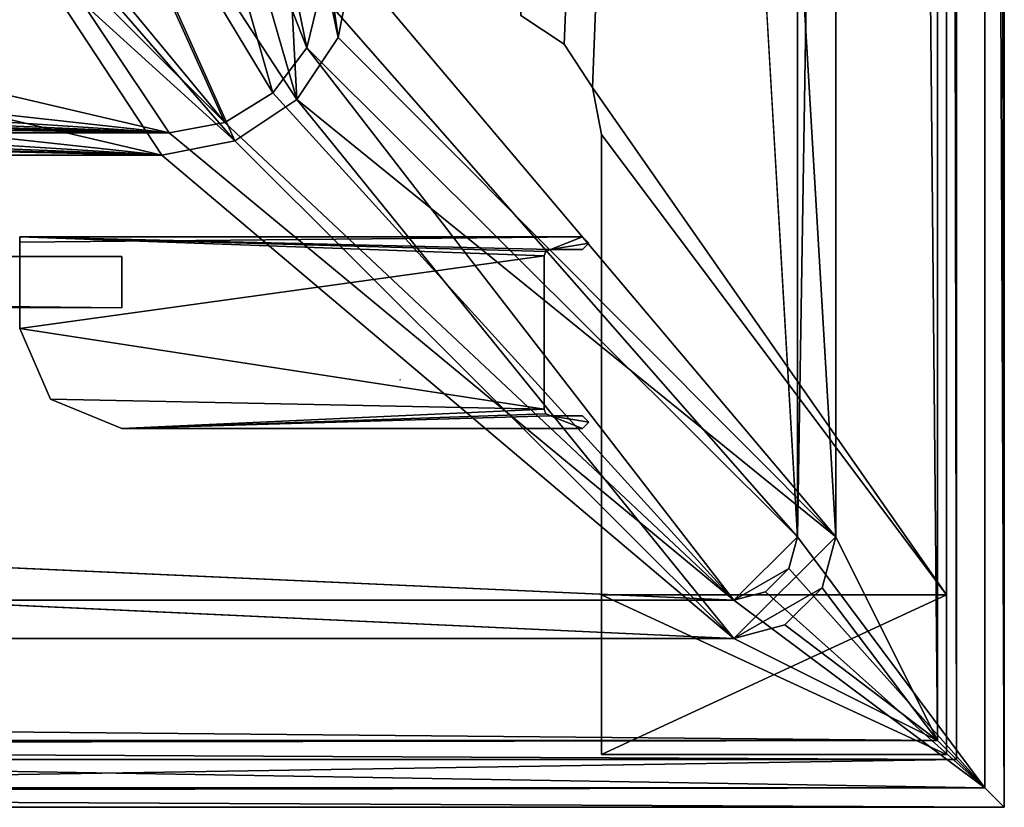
# Model space of a CAD drawing. Header units: metres. Extents: x -904 to 0, y -908 to 0.
# Tile 23 of 127: x -77 to 0, y -904 to -842. Entities that reach past the tile are written whole.
import ezdxf

# ---------------------------------------------------------------- set-up
doc = ezdxf.new("R2010")
doc.units = ezdxf.units.M

msp = doc.modelspace()

# ---------------------------------------------------------------- linework, layer by layer
at = {"layer": 'None01'}
for points in [[(-77.056778, -859.376953, 2063.059814), (-77.056831, -866.563599, 2063.059814), (-36.017147, -860.877197, 2063.059814)], [(-77.056778, -859.376953, 163.119003), (-36.017147, -860.877197, 163.059708), (-77.056831, -866.563599, 163.059708)], [(-77.056778, -859.376953, 189.423004), (-77.056786, -859.794922, 191.83049), (-33.017139, -859.377197, 163.059708)], [(-77.056786, -859.794922, 191.83049), (-77.056778, -859.376953, 2034.404419), (-33.017139, -859.377197, 2063.059814)], [(-33.017139, -859.377197, 163.059708), (-77.056786, -859.794922, 191.83049), (-33.017139, -859.377197, 2063.059814)], [(-33.017139, -859.377197, 2063.059814), (-77.056778, -859.376953, 2063.059814), (-35.517143, -860.377197, 2063.059814)], [(-35.517143, -860.377197, 2063.059814), (-77.056778, -859.376953, 2063.059814), (-35.870068, -860.524292, 2063.059814)], [(-77.056778, -859.376953, 2063.059814), (-36.017147, -860.877197, 2063.059814), (-35.870068, -860.524292, 2063.059814)], [(-77.056778, -859.376953, 188.574921), (-77.056778, -859.376953, 189.423004), (-33.017139, -859.377197, 163.059708)], [(-33.017139, -859.377197, 2063.059814), (-77.056778, -859.376953, 2034.404419), (-77.056778, -859.376953, 2035.85498)], [(-77.056778, -859.376953, 163.119003), (-77.056778, -859.376953, 166.25499), (-33.017139, -859.377197, 163.059708)], [(-77.056778, -859.376953, 166.25499), (-77.056778, -859.376953, 167.944183), (-33.017139, -859.377197, 163.059708)], [(-33.017139, -859.377197, 163.059708), (-77.056778, -859.376953, 167.944183), (-77.056778, -859.376953, 188.574921)], [(-77.056778, -859.376953, 2035.85498), (-77.056778, -859.376953, 2037.544434), (-33.017139, -859.377197, 2063.059814)], [(-77.056778, -859.376953, 2037.544434), (-77.056778, -859.376953, 2058.175293), (-33.017139, -859.377197, 2063.059814)], [(-33.017139, -859.377197, 2063.059814), (-77.056778, -859.376953, 2058.175293), (-77.056778, -859.376953, 2059.022949)], [(-77.056778, -859.376953, 2059.022949), (-77.056778, -859.376953, 2063.059814), (-33.017139, -859.377197, 2063.059814)], [(-33.017139, -859.377197, 163.059708), (-35.517143, -860.377197, 163.059708), (-77.056778, -859.376953, 163.119003)], [(-35.517143, -860.377197, 163.059708), (-35.870346, -860.524536, 163.059708), (-77.056778, -859.376953, 163.119003)], [(-77.056778, -859.376953, 163.119003), (-35.870346, -860.524536, 163.059708), (-36.017147, -860.877197, 163.059708)], [(-32.519112, -859.877258, 2063.059814), (-33.017139, -859.377197, 2063.059814), (-35.517143, -860.377197, 2063.059814)], [(-33.017139, -859.377197, 163.059708), (-32.519112, -859.877258, 163.059708), (-35.517143, -860.377197, 163.059708)], [(-35.517143, -860.377197, 2063.059814), (-33.017143, -860.377197, 2063.059814), (-32.519112, -859.877258, 2063.059814)], [(-32.519112, -859.877258, 163.059708), (-33.017143, -860.377197, 163.059708), (-35.517143, -860.377197, 163.059708)], [(-33.017143, -860.377197, 163.059708), (-32.519112, -859.877258, 163.059708), (-33.017143, -860.377197, 2063.059814)], [(-32.519112, -859.877258, 163.059708), (-32.519112, -859.877258, 2063.059814), (-33.017143, -860.377197, 2063.059814)], [(-32.519112, -859.877258, 163.059708), (-33.017139, -859.377197, 163.059708), (-32.519112, -859.877258, 2063.059814)], [(-33.017139, -859.377197, 163.059708), (-33.017139, -859.377197, 2063.059814), (-32.519112, -859.877258, 2063.059814)], [(-35.870346, -860.524536, 163.059708), (-35.870068, -860.524292, 2063.059814), (-36.017147, -860.877197, 2063.059814)], [(-36.017147, -860.877197, 163.059708), (-35.870346, -860.524536, 163.059708), (-36.017147, -860.877197, 2063.059814)], [(-35.517143, -860.377197, 163.059708), (-35.517143, -860.377197, 2063.059814), (-35.870346, -860.524536, 163.059708)], [(-35.517143, -860.377197, 2063.059814), (-35.870068, -860.524292, 2063.059814), (-35.870346, -860.524536, 163.059708)], [(-33.017143, -860.377197, 163.059708), (-33.017143, -860.377197, 2063.059814), (-35.517143, -860.377197, 163.059708)], [(-33.017143, -860.377197, 2063.059814), (-35.517143, -860.377197, 2063.059814), (-35.517143, -860.377197, 163.059708)], [(-77.056831, -866.563599, 2063.059814), (-36.017231, -872.877197, 2063.059814), (-36.017147, -860.877197, 2063.059814)], [(-36.017147, -860.877197, 163.059708), (-36.017231, -872.877197, 163.059708), (-77.056831, -866.563599, 163.059708)], [(-36.017147, -860.877197, 163.059708), (-36.017147, -860.877197, 2063.059814), (-36.017231, -872.877197, 163.059708)], [(-36.017147, -860.877197, 2063.059814), (-36.017231, -872.877197, 2063.059814), (-36.017231, -872.877197, 163.059708)], [(-77.056831, -866.563599, 2063.059814), (-74.639931, -872.089722, 2063.059814), (-36.017231, -872.877197, 2063.059814)], [(-77.056831, -866.563599, 2063.059814), (-77.056831, -866.563599, 2061.440918), (-74.639931, -872.089722, 2063.059814)], [(-77.056831, -866.563599, 2061.440918), (-77.056831, -866.563599, 2019.273071), (-74.639931, -872.089722, 2063.059814)], [(-74.639931, -872.089722, 2063.059814), (-77.056831, -866.563599, 2019.273071), (-74.639931, -872.089722, 163.059708)], [(-77.056831, -866.563599, 2019.273071), (-77.056831, -866.563599, 206.846344), (-74.639931, -872.089722, 163.059708)], [(-74.639931, -872.089722, 163.059708), (-77.056831, -866.563599, 206.846344), (-77.056831, -866.563599, 164.678574)], [(-77.056831, -866.563599, 164.678574), (-77.056831, -866.563599, 163.059708), (-74.639931, -872.089722, 163.059708)], [(-77.056831, -866.563599, 163.059708), (-36.017231, -872.877197, 163.059708), (-74.639931, -872.089722, 163.059708)], [(-74.639931, -872.089722, 2063.059814), (-69.059067, -874.376953, 2063.059814), (-36.017231, -872.877197, 2063.059814)], [(-74.639931, -872.089722, 163.059708), (-69.059067, -874.376953, 163.059708), (-74.639931, -872.089722, 2063.059814)], [(-69.059067, -874.376953, 163.059708), (-69.059067, -874.376953, 2063.059814), (-74.639931, -872.089722, 2063.059814)], [(-36.017231, -872.877197, 163.059708), (-69.059067, -874.376953, 163.059708), (-74.639931, -872.089722, 163.059708)], [(-36.017231, -872.877197, 2063.059814), (-69.059067, -874.376953, 2063.059814), (-35.870155, -873.230103, 2063.059814)], [(-36.017231, -872.877197, 163.059708), (-35.869877, -873.230408, 163.059708), (-69.059067, -874.376953, 163.059708)], [(-35.869877, -873.230408, 163.059708), (-36.017231, -872.877197, 163.059708), (-35.870155, -873.230103, 2063.059814)], [(-36.017231, -872.877197, 163.059708), (-36.017231, -872.877197, 2063.059814), (-35.870155, -873.230103, 2063.059814)], [(-69.059067, -874.376953, 2063.059814), (-35.517231, -873.377197, 2063.059814), (-35.870155, -873.230103, 2063.059814)], [(-35.869877, -873.230408, 163.059708), (-35.517231, -873.377197, 163.059708), (-69.059067, -874.376953, 163.059708)], [(-69.059067, -874.376953, 2063.059814), (-33.017239, -874.377197, 2063.059814), (-35.517231, -873.377197, 2063.059814)], [(-69.059067, -874.376953, 163.059708), (-35.517231, -873.377197, 163.059708), (-33.017239, -874.377197, 163.059708)], [(-35.869877, -873.230408, 163.059708), (-35.870155, -873.230103, 2063.059814), (-35.517231, -873.377197, 2063.059814)], [(-35.517231, -873.377197, 163.059708), (-35.869877, -873.230408, 163.059708), (-35.517231, -873.377197, 2063.059814)], [(-33.017239, -874.377197, 2063.059814), (-32.519207, -873.877258, 2063.059814), (-35.517231, -873.377197, 2063.059814)], [(-35.517231, -873.377197, 2063.059814), (-32.519207, -873.877258, 2063.059814), (-33.017231, -873.377197, 2063.059814)], [(-33.017231, -873.377197, 163.059708), (-35.517231, -873.377197, 163.059708), (-33.017231, -873.377197, 2063.059814)], [(-35.517231, -873.377197, 163.059708), (-35.517231, -873.377197, 2063.059814), (-33.017231, -873.377197, 2063.059814)], [(-35.517231, -873.377197, 163.059708), (-32.519207, -873.877258, 163.059708), (-33.017239, -874.377197, 163.059708)], [(-35.517231, -873.377197, 163.059708), (-33.017231, -873.377197, 163.059708), (-32.519207, -873.877258, 163.059708)], [(-32.519207, -873.877258, 163.059708), (-33.017231, -873.377197, 163.059708), (-32.519207, -873.877258, 2063.059814)], [(-33.017231, -873.377197, 163.059708), (-33.017231, -873.377197, 2063.059814), (-32.519207, -873.877258, 2063.059814)], [(-33.017239, -874.377197, 163.059708), (-33.017239, -874.377197, 2063.059814), (-69.059067, -874.376953, 163.059708)], [(-33.017239, -874.377197, 2063.059814), (-69.059067, -874.376953, 2063.059814), (-69.059067, -874.376953, 163.059708)], [(-33.017239, -874.377197, 163.059708), (-32.519207, -873.877258, 163.059708), (-33.017239, -874.377197, 2063.059814)], [(-32.519207, -873.877258, 163.059708), (-32.519207, -873.877258, 2063.059814), (-33.017239, -874.377197, 2063.059814)]]:
    msp.add_3dface(points, dxfattribs=at)
at = {"layer": 'None012'}
for points in [[(-37.838261, -842.079285, 2063.059814), (-34.448139, -844.306091, 2063.059814), (-4.519207, -133.377289, 2063.059814)], [(-4.519207, -133.377289, 163.059708), (-34.448139, -844.306091, 163.059708), (-37.838261, -842.079285, 163.059708)], [(-34.448139, -844.306091, 2063.059814), (-32.221325, -847.696228, 2063.059814), (-4.519207, -133.377289, 2063.059814)], [(-32.221325, -847.696228, 163.059708), (-34.448139, -844.306091, 163.059708), (-4.519207, -133.377289, 163.059708)], [(-4.519207, -133.377289, 2063.059814), (-32.221325, -847.696228, 2063.059814), (-4.519207, -887.377258, 2063.059814)], [(-4.519207, -887.377258, 163.059708), (-32.221325, -847.696228, 163.059708), (-4.519207, -133.377289, 163.059708)], [(-4.519207, -887.377258, 163.059708), (-4.519207, -133.377289, 163.059708), (-4.519207, -887.377258, 173.920044)], [(-4.519207, -133.377289, 163.059708), (-4.519207, -133.377289, 2063.059814), (-4.519207, -887.377258, 173.920044)], [(-4.519207, -887.377258, 173.920044), (-4.519207, -133.377289, 2063.059814), (-4.519207, -887.377258, 2051.920166)], [(-4.519207, -133.377289, 2063.059814), (-4.519207, -887.377258, 2063.059814), (-4.519207, -887.377258, 2051.920166)], [(-37.838261, -842.079285, 2063.059814), (-37.838261, -842.079285, 163.059708), (-34.448139, -844.306091, 2063.059814)], [(-37.838261, -842.079285, 163.059708), (-34.448139, -844.306091, 163.059708), (-34.448139, -844.306091, 2063.059814)], [(-34.448139, -844.306091, 2063.059814), (-34.448139, -844.306091, 163.059708), (-32.221325, -847.696228, 2063.059814)], [(-34.448139, -844.306091, 163.059708), (-32.221325, -847.696228, 163.059708), (-32.221325, -847.696228, 2063.059814)], [(-32.221325, -847.696228, 2063.059814), (-31.519207, -851.377136, 2063.059814), (-4.519207, -887.377258, 2063.059814)], [(-31.519207, -851.377136, 163.059708), (-32.221325, -847.696228, 163.059708), (-4.519207, -887.377258, 163.059708)], [(-32.221325, -847.696228, 2063.059814), (-32.221325, -847.696228, 163.059708), (-31.519207, -851.377136, 2063.059814)], [(-32.221325, -847.696228, 163.059708), (-31.519207, -851.377136, 163.059708), (-31.519207, -851.377136, 2063.059814)], [(-4.519207, -887.377258, 2063.059814), (-31.519207, -851.377136, 2063.059814), (-31.519207, -887.377258, 2063.059814)], [(-31.519207, -887.377258, 163.059708), (-31.519207, -851.377136, 163.059708), (-4.519207, -887.377258, 163.059708)], [(-31.519207, -887.377258, 2063.059814), (-31.519207, -851.377136, 2063.059814), (-31.519207, -887.377258, 2051.920166)], [(-31.519207, -851.377136, 2063.059814), (-31.519207, -851.377136, 163.059708), (-31.519207, -887.377258, 2051.920166)], [(-31.519207, -887.377258, 2051.920166), (-31.519207, -851.377136, 163.059708), (-31.519207, -887.377258, 173.920044)], [(-31.519207, -851.377136, 163.059708), (-31.519207, -887.377258, 163.059708), (-31.519207, -887.377258, 173.920044)], [(-4.519207, -887.377258, 2051.920166), (-4.519207, -887.377258, 2063.059814), (-31.519207, -887.377258, 2051.920166)], [(-4.519207, -887.377258, 2063.059814), (-31.519207, -887.377258, 2063.059814), (-31.519207, -887.377258, 2051.920166)], [(-31.519207, -887.377258, 173.920044), (-31.519207, -887.377258, 163.059708), (-4.519207, -887.377258, 173.920044)], [(-31.519207, -887.377258, 163.059708), (-4.519207, -887.377258, 163.059708), (-4.519207, -887.377258, 173.920044)], [(-31.519207, -887.377258, 2051.920166), (-31.519207, -899.877258, 2051.920166), (-4.519207, -887.377258, 2051.920166)], [(-31.519207, -899.877258, 2051.920166), (-4.519207, -899.877258, 2051.920166), (-4.519207, -887.377258, 2051.920166)], [(-4.519207, -887.377258, 173.920044), (-4.519207, -899.877258, 173.920044), (-31.519207, -887.377258, 173.920044)], [(-4.519207, -899.877258, 173.920044), (-31.519207, -899.877258, 173.920044), (-31.519207, -887.377258, 173.920044)], [(-31.519207, -887.377258, 173.920044), (-31.519207, -899.877258, 173.920044), (-31.519207, -887.377258, 2051.920166)], [(-31.519207, -899.877258, 173.920044), (-31.519207, -899.877258, 2051.920166), (-31.519207, -887.377258, 2051.920166)], [(-4.519207, -887.377258, 2051.920166), (-4.519207, -899.877258, 2051.920166), (-4.519207, -887.377258, 173.920044)], [(-4.519207, -899.877258, 2051.920166), (-4.519207, -899.877258, 173.920044), (-4.519207, -887.377258, 173.920044)], [(-4.519207, -899.877258, 173.920044), (-4.519207, -899.877258, 2051.920166), (-31.519207, -899.877258, 173.920044)], [(-4.519207, -899.877258, 2051.920166), (-31.519207, -899.877258, 2051.920166), (-31.519207, -899.877258, 173.920044)]]:
    msp.add_3dface(points, dxfattribs=at)
at = {"layer": 'None012311'}
for points in [[(0, -904.007874), (-3.735142, -3.735142), (0, 0)], [(0, 0), (-1.527202, -1.527202, 175), (0, -904.007874)], [(-16.196362, -21.156561, 175), (-16.196362, -882.851318, 175), (-1.527202, -1.527202, 175)], [(-1.527202, -1.527202, 175), (-16.196362, -882.851318, 175), (-1.527202, -902.480652, 175)], [(-1.527202, -1.527202, 175), (-1.527202, -902.480652, 175), (0, -904.007874)], [(-3.735142, -3.735142), (-3.735142, -900.272766), (-5.236164, -5.236164, 172)], [(-3.735142, -900.272766), (-3.735142, -3.735142), (0, -904.007874)], [(-5.236164, -898.771729, 172), (-13.196362, -21.156561, 172), (-5.236164, -5.236164, 172)], [(-3.735142, -900.272766), (-5.236164, -898.771729, 172), (-5.236164, -5.236164, 172)], [(-16.196362, -882.851318, 163.059708), (-16.196362, -21.156561, 163.059708), (-53.480907, -243.617432, 163.059708)], [(-13.196362, -882.851318, 160.059708), (-51.007534, -245.042999, 160.059708), (-13.196362, -21.156561, 160.059708)], [(-16.196362, -882.851318, 175), (-16.196362, -21.156561, 175), (-16.196362, -882.851318, 163.059708)], [(-16.196362, -21.156561, 175), (-16.196362, -21.156561, 163.059708), (-16.196362, -882.851318, 163.059708)], [(-13.196362, -882.851318, 172), (-13.196362, -21.156561, 172), (-5.236164, -898.771729, 172)], [(-13.196362, -882.851318, 160.059708), (-13.196362, -21.156561, 160.059708), (-13.196362, -882.851318, 172)], [(-13.196362, -21.156561, 160.059708), (-13.196362, -21.156561, 172), (-13.196362, -882.851318, 172)], [(-53.546944, -840.303711, 163.059692), (-16.196362, -882.851318, 163.059708), (-53.480907, -243.617432, 163.059708)], [(-51.007534, -838.075195, 160.059708), (-51.007534, -245.042999, 160.059708), (-13.196362, -882.851318, 160.059708)], [(-63.541237, -800.866882, 107.510857), (-68.154854, -809.929016, 107.27356), (-54.576912, -844.59375, 163.059708)], [(-63.541237, -800.866882, 107.510857), (-54.576912, -844.59375, 163.059708), (-53.546944, -840.303711, 163.059692)], [(-68.154854, -809.929016, 107.27356), (-76.186203, -816.771423, 107.094383), (-57.23999, -848.122864, 163.059708)], [(-75.319344, -818.10022, 104.058556), (-66.410751, -810.490112, 104.257835), (-55.379078, -848.629028, 160.059708)], [(-68.154854, -809.929016, 107.27356), (-57.23999, -848.122864, 163.059708), (-54.576912, -844.59375, 163.059708)], [(-55.379078, -848.629028, 160.059708), (-66.410751, -810.490112, 104.257835), (-56.750351, -821.963867, 132.308487)], [(-76.186203, -816.771423, 107.094383), (-86.208916, -819.977722, 107.010422), (-61.011421, -850.434814, 163.059708)], [(-76.186203, -816.771423, 107.094383), (-61.011421, -850.434814, 163.059708), (-57.23999, -848.122864, 163.059708)], [(-60.221214, -851.864441, 160.059708), (-86.471901, -821.695618, 103.964409), (-75.319344, -818.10022, 104.058556)], [(-60.221214, -851.864441, 160.059708), (-75.319344, -818.10022, 104.058556), (-55.379078, -848.629028, 160.059708)], [(-55.783974, -817.635498, 132.381241), (-52.143661, -843.786926, 160.059708), (-56.750351, -821.963867, 132.308487)], [(-51.007534, -838.075195, 160.059708), (-52.143661, -843.786926, 160.059708), (-55.783974, -817.635498, 132.381241)], [(-86.208916, -819.977722, 107.010422), (-75.63961, -835.826477, 135.425903), (-61.011421, -850.434814, 163.059708)], [(-76.202408, -837.348083, 132.012054), (-86.471901, -821.695618, 103.964409), (-60.221214, -851.864441, 160.059708)], [(-52.143661, -843.786926, 160.059708), (-55.379078, -848.629028, 160.059708), (-56.750351, -821.963867, 132.308487)], [(-75.63961, -835.826477, 135.425903), (-122.01403, -837.973328, 135.176483), (-65.361061, -851.239258, 163.059708)], [(-61.011421, -850.434814, 163.059708), (-75.63961, -835.826477, 135.425903), (-65.361061, -851.239258, 163.059708)], [(-76.202408, -837.348083, 132.012054), (-65.932907, -853.000549, 160.059708), (-122.405373, -839.759216, 131.948914)], [(-65.932907, -853.000549, 160.059708), (-76.202408, -837.348083, 132.012054), (-60.221214, -851.864441, 160.059708)], [(-122.01403, -837.973328, 135.176483), (-168.407715, -839.840149, 134.948425), (-65.361061, -851.239258, 163.059708)], [(-52.143661, -843.786926, 160.059708), (-51.007534, -838.075195, 160.059708), (-13.196362, -882.851318, 160.059708)], [(-65.361061, -851.239258, 163.059708), (-168.407715, -839.840149, 134.948425), (-214.820953, -841.424377, 134.742767)], [(-65.932907, -853.000549, 160.059708), (-168.637634, -841.847717, 131.894226), (-122.405373, -839.759216, 131.948914)], [(-16.196362, -882.851318, 163.059708), (-53.546944, -840.303711, 163.059692), (-54.576912, -844.59375, 163.059708)], [(-214.820953, -841.424377, 134.742767), (-261.251007, -842.718262, 134.566696), (-65.361061, -851.239258, 163.059708)], [(-168.637634, -841.847717, 131.894226), (-65.932907, -853.000549, 160.059708), (-214.894165, -843.611816, 131.848038)], [(-261.251007, -842.718262, 134.566696), (-307.693909, -843.71405, 134.427994), (-65.361061, -851.239258, 163.059708)], [(-307.693909, -843.71405, 134.427994), (-354.14621, -844.412048, 134.329071), (-65.361061, -851.239258, 163.059708)], [(-65.932907, -853.000549, 160.059708), (-261.172211, -845.048035, 131.810425), (-214.894165, -843.611816, 131.848038)], [(-65.361061, -851.239258, 163.059708), (-539.984131, -844.280945, 134.349228), (-839.225647, -851.240662, 163.059708)], [(-354.14621, -844.412048, 134.329071), (-539.984131, -844.280945, 134.349228), (-65.361061, -851.239258, 163.059708)], [(-13.196362, -882.851318, 160.059708), (-55.379078, -848.629028, 160.059708), (-52.143661, -843.786926, 160.059708)], [(-65.932907, -853.000549, 160.059708), (-307.470459, -846.153625, 131.781479), (-261.172211, -845.048035, 131.810425)], [(-54.576912, -844.59375, 163.059708), (-57.23999, -848.122864, 163.059708), (-21.156563, -887.811523, 163.059708)], [(-21.156563, -887.811523, 163.059708), (-16.196362, -882.851318, 163.059708), (-54.576912, -844.59375, 163.059708)], [(-353.788147, -846.927795, 131.7612), (-307.470459, -846.153625, 131.781479), (-65.932907, -853.000549, 160.059708)], [(-838.072021, -853.000549, 160.059708), (-353.788147, -846.927795, 131.7612), (-65.932907, -853.000549, 160.059708)], [(-57.23999, -848.122864, 163.059708), (-61.011421, -850.434814, 163.059708), (-21.156563, -887.811523, 163.059708)], [(-60.221214, -851.864441, 160.059708), (-55.379078, -848.629028, 160.059708), (-21.156563, -890.811523, 160.059708)], [(-21.156563, -890.811523, 160.059708), (-55.379078, -848.629028, 160.059708), (-13.196362, -882.851318, 160.059708)], [(-21.156563, -887.811523, 163.059708), (-61.011421, -850.434814, 163.059708), (-65.361061, -851.239258, 163.059708)], [(-882.848145, -887.811401, 163.059708), (-21.156563, -887.811523, 163.059708), (-839.225647, -851.240662, 163.059708)], [(-839.225647, -851.240662, 163.059708), (-21.156563, -887.811523, 163.059708), (-65.361061, -851.239258, 163.059708)], [(-21.156563, -890.811523, 160.059708), (-65.932907, -853.000549, 160.059708), (-60.221214, -851.864441, 160.059708)], [(-882.848145, -890.811401, 160.059708), (-838.072021, -853.000549, 160.059708), (-21.156563, -890.811523, 160.059708)], [(-838.072021, -853.000549, 160.059708), (-65.932907, -853.000549, 160.059708), (-21.156563, -890.811523, 160.059708)], [(-14.262827, -886.831421, 160.059708), (-21.156563, -890.811523, 160.059708), (-13.196362, -882.851318, 160.059708)], [(-16.860903, -885.331421, 163.059708), (-16.196362, -882.851318, 163.059708), (-21.156563, -887.811523, 163.059708)], [(-16.196362, -882.851318, 175), (-16.196362, -882.851318, 163.059708), (-16.860903, -885.331421, 175)], [(-16.196362, -882.851318, 163.059708), (-16.860903, -885.331421, 163.059708), (-16.860903, -885.331421, 175)], [(-16.196362, -882.851318, 175), (-16.860903, -885.331421, 175), (-1.527202, -902.480652, 175)], [(-14.262827, -886.831421, 172), (-13.196362, -882.851318, 172), (-5.236164, -898.771729, 172)], [(-14.262827, -886.831421, 160.059708), (-13.196362, -882.851318, 160.059708), (-14.262827, -886.831421, 172)], [(-13.196362, -882.851318, 160.059708), (-13.196362, -882.851318, 172), (-14.262827, -886.831421, 172)], [(-18.676462, -887.146973, 163.059708), (-16.860903, -885.331421, 163.059708), (-21.156563, -887.811523, 163.059708)], [(-18.676462, -887.146973, 163.059708), (-18.676462, -887.146973, 175), (-16.860903, -885.331421, 175)], [(-16.860903, -885.331421, 175), (-16.860903, -885.331421, 163.059708), (-18.676462, -887.146973, 163.059708)], [(-1.527202, -902.480652, 175), (-16.860903, -885.331421, 175), (-18.676462, -887.146973, 175)], [(-14.262827, -886.831421, 160.059708), (-17.176462, -889.745056, 160.059708), (-21.156563, -890.811523, 160.059708)], [(-17.176462, -889.745056, 172), (-14.262827, -886.831421, 172), (-5.236164, -898.771729, 172)], [(-17.176462, -889.745056, 160.059708), (-14.262827, -886.831421, 160.059708), (-17.176462, -889.745056, 172)], [(-14.262827, -886.831421, 160.059708), (-14.262827, -886.831421, 172), (-17.176462, -889.745056, 172)], [(-21.156563, -887.811523, 163.059708), (-21.156563, -887.811523, 175), (-18.676462, -887.146973, 163.059708)], [(-21.156563, -887.811523, 175), (-18.676462, -887.146973, 175), (-18.676462, -887.146973, 163.059708)], [(-18.676462, -887.146973, 175), (-21.156563, -887.811523, 175), (-1.527202, -902.480652, 175)], [(-1.527202, -902.480652, 175), (-882.848145, -887.811401, 175), (-902.477478, -902.480652, 175)], [(-882.848145, -887.811401, 175), (-21.156563, -887.811523, 175), (-882.848145, -887.811401, 163.059708)], [(-21.156563, -887.811523, 175), (-21.156563, -887.811523, 163.059708), (-882.848145, -887.811401, 163.059708)], [(-21.156563, -887.811523, 175), (-882.848145, -887.811401, 175), (-1.527202, -902.480652, 175)], [(-5.236164, -898.771729, 172), (-21.156563, -890.811523, 172), (-17.176462, -889.745056, 172)], [(-21.156563, -890.811523, 160.059708), (-17.176462, -889.745056, 160.059708), (-21.156563, -890.811523, 172)], [(-17.176462, -889.745056, 160.059708), (-17.176462, -889.745056, 172), (-21.156563, -890.811523, 172)], [(-898.768494, -898.771729, 172), (-882.848145, -890.811401, 172), (-5.236164, -898.771729, 172)], [(-882.848145, -890.811401, 172), (-21.156563, -890.811523, 172), (-5.236164, -898.771729, 172)], [(-882.848145, -890.811401, 160.059708), (-21.156563, -890.811523, 160.059708), (-882.848145, -890.811401, 172)], [(-21.156563, -890.811523, 160.059708), (-21.156563, -890.811523, 172), (-882.848145, -890.811401, 172)], [(-667.002319, -899.13855, 129.962463), (-898.768494, -898.771729, 172), (-5.236164, -898.771729, 172)], [(-237.002335, -899.13855, 129.962463), (-667.002319, -899.13855, 129.962463), (-5.236164, -898.771729, 172)], [(-237.002335, -899.13855, 129.962463), (-5.236164, -898.771729, 172), (-3.735142, -900.272766)], [(-237.002335, -900.272766), (-237.002335, -899.13855, 129.962463), (-3.735142, -900.272766)], [(-237.002335, -904.007874), (-3.735142, -900.272766), (0, -904.007874)], [(-237.002335, -904.007874), (-237.002335, -900.272766), (-3.735142, -900.272766)], [(-902.477478, -902.480652, 175), (-237.002335, -902.873413, 129.995056), (-1.527202, -902.480652, 175)], [(-237.002335, -902.873413, 129.995056), (0, -904.007874), (-1.527202, -902.480652, 175)], [(-237.002335, -902.873413, 129.995056), (-237.002335, -904.007874), (0, -904.007874)]]:
    msp.add_3dface(points, dxfattribs=at)
at = {"layer": 'None012312'}
for points in [[(-47.291286, -870.597046, 195.085403), (-47.291237, -870.554871, 195.254898), (-47.291241, -870.567444, 195.242599)], [(-47.291237, -870.554871, 195.254898), (-47.291237, -870.555359, 195.262527), (-47.291241, -870.567444, 195.242599)], [(-47.291241, -870.567444, 195.242599), (-47.291237, -870.555359, 195.262527), (-47.291237, -870.556458, 195.263046)], [(-47.291237, -870.556458, 195.263046), (-47.291237, -870.558105, 195.261734), (-47.291241, -870.567444, 195.242599)]]:
    msp.add_3dface(points, dxfattribs=at)
at = {"layer": 'None012349'}
for points in [[(-438.056824, -864.9245, 2025.059692), (-69.056816, -864.927002, 2025.059692), (-438.056793, -860.9245, 2025.059692)], [(-69.056816, -864.927002, 201.059708), (-438.056824, -864.9245, 201.059708), (-438.056793, -860.9245, 201.059708)], [(-69.056793, -860.927002, 2025.059692), (-69.056793, -860.927002, 201.059708), (-438.056793, -860.9245, 2025.059692)], [(-69.056793, -860.927002, 201.059708), (-438.056793, -860.9245, 201.059708), (-438.056793, -860.9245, 2025.059692)], [(-69.056816, -864.927002, 2025.059692), (-69.056793, -860.927002, 2025.059692), (-438.056793, -860.9245, 2025.059692)], [(-69.056793, -860.927002, 201.059708), (-69.056816, -864.927002, 201.059708), (-438.056793, -860.9245, 201.059708)], [(-69.056816, -864.927002, 2025.059692), (-69.056816, -864.927002, 201.059708), (-69.056793, -860.927002, 2025.059692)], [(-69.056816, -864.927002, 201.059708), (-69.056793, -860.927002, 201.059708), (-69.056793, -860.927002, 2025.059692)], [(-69.056816, -864.927002, 2025.059692), (-438.056824, -864.9245, 2025.059692), (-69.056816, -864.927002, 201.059708)], [(-438.056824, -864.9245, 2025.059692), (-438.056824, -864.9245, 201.059708), (-69.056816, -864.927002, 201.059708)]]:
    msp.add_3dface(points, dxfattribs=at)

doc.saveas('drawing.dxf')
